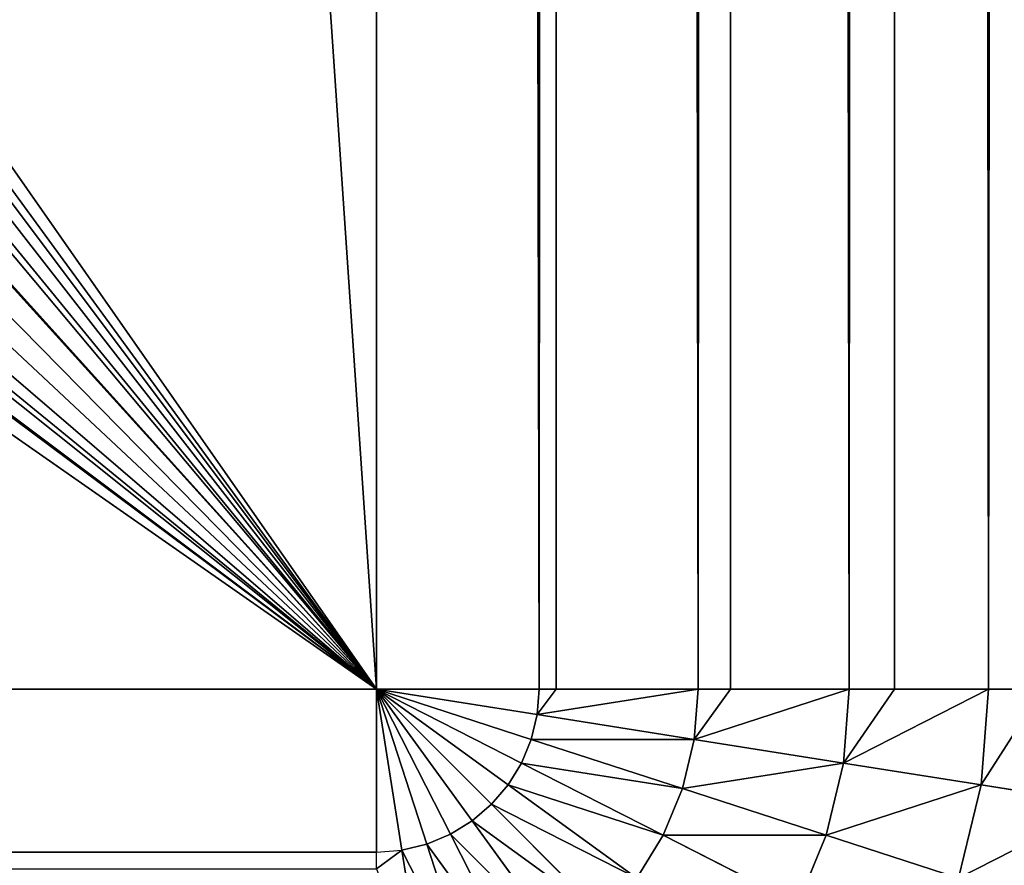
# Model space of a CAD drawing. Extents: x 0 to 700, y 0 to 509.
# Tile 155 of 243: x 692.46 to 697.19, y 4.98 to 9.04. Entities that reach past the tile are written whole.
import ezdxf

# ---------------------------------------------------------------- set-up
doc = ezdxf.new("R2010")
doc.units = 0
doc.header["$LTSCALE"] = 25.4
doc.layers.get('0').update_dxf_attribs({"linetype": 'CONTINUOUS'})

# ---------------------------------------------------------------- blocks, each defined once
blk = doc.blocks.new('5902539864168_-_S_STL')
at = {"color": 0}
for p, q in [((694.1707, 103, 503.2221), (5.8292, 103, 503.2221)), ((694.1707, 103, 503.2221), (5.8292, 103, 503.2221)), ((694.1707, 102.9384, 504.0046), (694.1707, 103, 503.2221)), ((694.1707, 103, 503.2221), (694.4125, 102.9384, 503.9663)), ((694.526, 102.9384, 503.9193), (694.1707, 103, 503.2221)), ((694.1707, 103, 503.2221), (694.9149, 102.9384, 503.4639)), ((694.9436, 102.9384, 503.3445), (694.1707, 103, 503.2221)), ((694.1707, 103, 503.2221), (694.9149, 102.9384, 503.4639)), ((694.1707, 103, 503.2221), (694.868, 102.9384, 503.5773)), ((694.9532, 102.9384, 503.2221), (694.1707, 103, 503.2221)), ((694.9436, 102.9384, 503.3445), (694.1707, 103, 503.2221)), ((694.1707, 102.9384, 504.0046), (694.1707, 103, 503.2221)), ((694.2932, 102.9384, 503.995), (694.1707, 103, 503.2221)), ((694.1707, 103, 503.2221), (694.4125, 102.9384, 503.9663)), ((694.2932, 102.9384, 503.995), (694.1707, 103, 503.2221)), ((694.1707, 103, 503.2221), (694.868, 102.9384, 503.5773)), ((694.1707, 103, 503.2221), (694.8038, 102.9384, 503.682)), ((694.1707, 103, 503.2221), (694.8038, 102.9384, 503.682)), ((694.1707, 103, 503.2221), (694.7241, 102.9384, 503.7754)), ((694.1707, 103, 503.2221), (694.7241, 102.9384, 503.7754)), ((694.1707, 103, 503.2221), (694.6307, 102.9384, 503.8551)), ((694.1707, 103, 503.2221), (694.6307, 102.9384, 503.8551)), ((694.526, 102.9384, 503.9193), (694.1707, 103, 503.2221)), ((694.1707, 103, 89.0513), (694.9532, 102.9384, 503.2221)), ((694.1707, 103, 89.0513), (694.9532, 102.9384, 503.2221)), ((694.1707, 103, 89.0513), (694.1707, 103, 503.2221)), ((694.9532, 102.9384, 503.2221), (694.1707, 103, 503.2221)), ((694.1707, 103, 89.0513), (694.1707, 103, 503.2221)), ((694.1707, 102.9384, 504.0046), (5.8292, 102.9384, 504.0046)), ((694.1707, 102.9384, 504.0046), (5.8292, 102.9384, 504.0046)), ((694.1707, 102.9249, 504.0855), (694.1707, 102.9384, 504.0046)), ((694.1707, 102.9384, 504.0046), (694.2932, 102.9384, 503.995)), ((694.1707, 102.9249, 504.0855), (694.2932, 102.9384, 503.995)), ((694.2932, 102.9384, 503.995), (694.4125, 102.9384, 503.9663)), ((694.2932, 102.9384, 503.995), (694.4125, 102.9384, 503.9663)), ((694.2932, 102.9384, 503.995), (694.4125, 102.7551, 504.7487)), ((694.2932, 102.9384, 503.995), (694.4125, 102.7551, 504.7487)), ((694.4125, 102.9384, 503.9663), (694.526, 102.9384, 503.9193)), ((694.4125, 102.9384, 503.9663), (694.526, 102.9384, 503.9193)), ((694.4125, 102.9384, 503.9663), (694.6484, 102.7551, 504.6921)), ((694.4125, 102.9384, 503.9663), (694.6484, 102.7551, 504.6921)), ((694.6307, 102.9384, 503.8551), (694.526, 102.9384, 503.9193)), ((694.526, 102.9384, 503.9193), (694.8725, 102.7551, 504.5993)), ((694.526, 102.9384, 503.9193), (694.8725, 102.7551, 504.5993)), ((694.6307, 102.9384, 503.8551), (694.526, 102.9384, 503.9193)), ((694.6307, 102.9384, 503.8551), (695.0793, 102.7551, 504.4726)), ((694.7241, 102.9384, 503.7754), (694.6307, 102.9384, 503.8551)), ((694.6307, 102.9384, 503.8551), (695.0793, 102.7551, 504.4726)), ((694.7241, 102.9384, 503.7754), (694.6307, 102.9384, 503.8551)), ((694.8038, 102.9384, 503.682), (694.7241, 102.9384, 503.7754)), ((694.7241, 102.9384, 503.7754), (695.2637, 102.7551, 504.3151)), ((694.8038, 102.9384, 503.682), (694.7241, 102.9384, 503.7754)), ((694.7241, 102.9384, 503.7754), (695.2637, 102.7551, 504.3151)), ((694.868, 102.9384, 503.5773), (694.8038, 102.9384, 503.682)), ((694.8038, 102.9384, 503.682), (695.4213, 102.7551, 504.1306)), ((694.868, 102.9384, 503.5773), (694.8038, 102.9384, 503.682)), ((694.8038, 102.9384, 503.682), (695.4213, 102.7551, 504.1306)), ((694.868, 102.9384, 503.5773), (694.9149, 102.9384, 503.4639)), ((694.868, 102.9384, 503.5773), (694.9149, 102.9384, 503.4639)), ((694.868, 102.9384, 503.5773), (695.548, 102.7551, 503.9238)), ((694.868, 102.9384, 503.5773), (695.548, 102.7551, 503.9238)), ((694.9149, 102.9384, 503.4639), (694.9436, 102.9384, 503.3445)), ((695.6408, 102.7551, 503.6997), (694.9149, 102.9384, 503.4639)), ((694.9149, 102.9384, 503.4639), (694.9436, 102.9384, 503.3445)), ((695.6408, 102.7551, 503.6997), (694.9149, 102.9384, 503.4639)), ((695.6974, 102.7551, 503.4639), (694.9436, 102.9384, 503.3445)), ((695.6974, 102.7551, 503.4639), (694.9436, 102.9384, 503.3445)), ((695.7164, 102.7551, 503.2221), (694.9436, 102.9384, 503.3445)), ((695.7164, 102.7551, 503.2221), (694.9436, 102.9384, 503.3445)), ((694.9436, 102.9384, 503.3445), (695.0342, 102.9249, 503.2221)), ((694.9532, 102.9384, 503.2221), (694.9436, 102.9384, 503.3445)), ((695.0342, 102.9249, 89.0513), (694.9532, 102.9384, 503.2221)), ((695.0342, 102.9249, 503.2221), (694.9532, 102.9384, 503.2221)), ((695.0342, 102.9249, 89.0513), (694.9532, 102.9384, 503.2221)), ((695.7164, 102.7551, 503.2221), (695.0342, 102.9249, 503.2221)), ((695.0342, 102.9249, 89.0513), (695.7164, 102.7551, 503.2221)), ((695.0342, 102.9249, 89.0513), (695.7164, 102.7551, 503.2221)), ((695.0342, 102.9249, 89.0513), (695.0342, 102.9249, 503.2221)), ((695.7164, 102.7551, 503.2221), (695.0342, 102.9249, 503.2221)), ((695.0342, 102.9249, 89.0513), (695.0342, 102.9249, 503.2221)), ((695.548, 102.7551, 503.9238), (695.4213, 102.7551, 504.1306)), ((695.548, 102.7551, 503.9238), (695.4213, 102.7551, 504.1306)), ((695.6408, 102.7551, 503.6997), (695.548, 102.7551, 503.9238)), ((695.6408, 102.7551, 503.6997), (695.548, 102.7551, 503.9238)), ((695.548, 102.7551, 503.9238), (696.194, 102.4546, 504.253)), ((695.548, 102.7551, 503.9238), (696.194, 102.4546, 504.253)), ((695.6974, 102.7551, 503.4639), (695.6408, 102.7551, 503.6997)), ((695.6408, 102.7551, 503.6997), (696.3304, 102.4546, 503.9238)), ((695.6974, 102.7551, 503.4639), (695.6408, 102.7551, 503.6997)), ((695.6408, 102.7551, 503.6997), (696.3304, 102.4546, 503.9238)), ((696.4136, 102.4546, 503.5773), (695.6974, 102.7551, 503.4639)), ((695.6974, 102.7551, 503.4639), (695.7164, 102.7551, 503.2221)), ((696.4416, 102.4546, 503.2221), (695.6974, 102.7551, 503.4639)), ((696.4136, 102.4546, 503.5773), (695.6974, 102.7551, 503.4639)), ((696.4416, 102.4546, 503.2221), (695.6974, 102.7551, 503.4639)), ((695.8718, 102.7018, 503.2221), (695.6974, 102.7551, 503.4639)), ((695.8718, 102.7018, 503.2221), (695.6974, 102.7551, 503.4639)), ((695.6974, 102.7551, 503.4639), (695.7164, 102.7551, 503.2221)), ((695.8718, 102.7018, 503.2221), (695.7164, 102.7551, 503.2221)), ((695.8718, 102.7018, 89.0513), (695.7164, 102.7551, 503.2221)), ((695.8718, 102.7018, 503.2221), (695.7164, 102.7551, 503.2221)), ((695.8718, 102.7018, 89.0513), (695.7164, 102.7551, 503.2221)), ((696.4416, 102.4546, 503.2221), (695.8718, 102.7018, 503.2221)), ((695.8718, 102.7018, 89.0513), (696.4416, 102.4546, 503.2221)), ((695.8718, 102.7018, 89.0513), (696.4416, 102.4546, 503.2221)), ((695.8718, 102.7018, 89.0513), (695.8718, 102.7018, 503.2221)), ((696.4416, 102.4546, 503.2221), (695.8718, 102.7018, 503.2221)), ((695.8718, 102.7018, 89.0513), (695.8718, 102.7018, 503.2221)), ((696.3304, 102.4546, 503.9238), (696.194, 102.4546, 504.253)), ((696.3304, 102.4546, 503.9238), (696.194, 102.4546, 504.253)), ((696.4136, 102.4546, 503.5773), (696.3304, 102.4546, 503.9238)), ((696.4136, 102.4546, 503.5773), (696.3304, 102.4546, 503.9238)), ((696.3304, 102.4546, 503.9238), (696.9668, 102.0443, 504.1306)), ((696.3304, 102.4546, 503.9238), (696.9668, 102.0443, 504.1306)), ((697.1107, 102.0443, 503.2221), (696.4136, 102.4546, 503.5773)), ((696.4136, 102.4546, 503.5773), (697.0745, 102.0443, 503.682)), ((696.4136, 102.4546, 503.5773), (697.0745, 102.0443, 503.682)), ((696.6581, 102.3374, 503.2221), (696.4136, 102.4546, 503.5773)), ((697.1107, 102.0443, 503.2221), (696.4136, 102.4546, 503.5773)), ((696.6581, 102.3374, 503.2221), (696.4136, 102.4546, 503.5773)), ((696.4416, 102.4546, 503.2221), (696.4136, 102.4546, 503.5773)), ((696.4416, 102.4546, 503.2221), (696.4136, 102.4546, 503.5773)), ((696.6581, 102.3374, 503.2221), (696.4416, 102.4546, 503.2221)), ((696.6581, 102.3374, 89.0513), (696.4416, 102.4546, 503.2221)), ((696.6581, 102.3374, 503.2221), (696.4416, 102.4546, 503.2221)), ((696.6581, 102.3374, 89.0513), (696.4416, 102.4546, 503.2221)), ((697.1107, 102.0443, 503.2221), (696.6581, 102.3374, 503.2221)), ((696.6581, 102.3374, 89.0513), (697.1107, 102.0443, 503.2221)), ((696.6581, 102.3374, 89.0513), (697.1107, 102.0443, 503.2221)), ((696.6581, 102.3374, 89.0513), (696.6581, 102.3374, 503.2221)), ((697.1107, 102.0443, 503.2221), (696.6581, 102.3374, 503.2221)), ((696.6581, 102.3374, 89.0513), (696.6581, 102.3374, 503.2221)), ((697.0745, 102.0443, 503.682), (696.9668, 102.0443, 504.1306)), ((697.0745, 102.0443, 503.682), (696.9668, 102.0443, 504.1306)), ((697.1107, 102.0443, 503.2221), (697.0745, 102.0443, 503.682)), ((697.0745, 102.0443, 503.682), (697.3698, 101.8427, 503.2221)), ((697.1107, 102.0443, 503.2221), (697.0745, 102.0443, 503.682)), ((697.0745, 102.0443, 503.682), (697.3698, 101.8427, 503.2221)), ((697.0745, 102.0443, 503.682), (697.6639, 101.5344, 503.7753)), ((697.0745, 102.0443, 503.682), (697.6639, 101.5344, 503.7753)), ((697.3698, 101.8427, 503.2221), (697.1107, 102.0443, 503.2221)), ((697.3698, 101.8427, 89.0513), (697.1107, 102.0443, 503.2221)), ((697.3698, 101.8427, 503.2221), (697.1107, 102.0443, 503.2221)), ((697.3698, 101.8427, 89.0513), (697.1107, 102.0443, 503.2221))]:
    blk.add_line(p, q, dxfattribs=at)
mesh = blk.add_polyface(dxfattribs=at)
corners = [(5.8292, 102.9384, 504.0046), (694.1707, 103, 503.2221), (5.8292, 103, 503.2221), (694.1707, 102.9384, 504.0046)]
mesh.append_faces([[corners[k] for k in face] for face in [(0, 1, 2), (1, 0, 3)]], dxfattribs={"vtx0": -1, "color": 0})
mesh = blk.add_polyface(dxfattribs=at)
corners = [(5.8292, 103, 89.0513), (350, 103, 116.5513), (694.1707, 103, 89.0513), (346.9612, 103, 116.8172), (35.4535, 103, 184.6354), (33.7016, 103, 185.0729), (32.1062, 103, 185.7495), (30.7018, 103, 186.6255), (29.4424, 103, 187.7283), (28.4097, 103, 188.9963), (27.6463, 103, 190.3453), (27.1371, 103, 191.7417), (26.8672, 103, 193.162), (5.8292, 103, 503.2221), (344.0146, 103, 117.6067), (341.25, 103, 118.8959), (338.7512, 103, 120.6456), (336.5942, 103, 122.8026), (334.8445, 103, 125.3013), (333.5554, 103, 128.066), (332.7659, 103, 131.0125), (332.5, 103, 134.0513), (332.7659, 103, 137.0902), (333.5554, 103, 140.0367), (334.8445, 103, 142.8013), (336.5942, 103, 145.3001), (338.7512, 103, 147.4571), (341.25, 103, 149.2068), (344.0146, 103, 150.496), (346.9612, 103, 151.2855), (350, 103, 151.5513), (37.442, 103, 184.4697), (26.8146, 103, 194.1381), (26.8146, 103, 473.1736), (26.9551, 103, 474.8753), (26.9811, 103, 475.0224), (27.3125, 103, 476.3089), (27.4753, 103, 476.7559), (27.8568, 103, 477.5931), (28.651, 103, 478.8429), (29.5798, 103, 479.868), (30.6657, 103, 480.7268), (30.7295, 103, 480.7689), (31.8807, 103, 481.4002), (32.2955, 103, 481.576), (33.2209, 103, 481.8849), (34.0289, 103, 482.0703), (34.6826, 103, 482.1682), (35.8777, 103, 482.2367), (664.1223, 103, 482.2367), (673.1854, 103, 194.1381), (694.1707, 103, 503.2221), (673.0914, 103, 192.8347), (672.7317, 103, 191.3065), (672.1177, 103, 189.8691), (671.2672, 103, 188.5502), (670.1917, 103, 187.3684), (669.8016, 103, 187.0227), (668.4412, 103, 186.0551), (666.9005, 103, 185.294), (665.2044, 103, 184.7658), (353.0388, 103, 116.8172), (355.9854, 103, 117.6067), (358.75, 103, 118.8959), (361.2488, 103, 120.6456), (363.4058, 103, 122.8026), (365.1554, 103, 125.3013), (366.4446, 103, 128.066), (367.2341, 103, 131.0125), (367.5, 103, 134.0513), (367.2341, 103, 137.0902), (366.4446, 103, 140.0367), (663.399, 103, 184.499), (365.1554, 103, 142.8013), (363.4058, 103, 145.3001), (361.2488, 103, 147.4571), (358.75, 103, 149.2068), (355.9854, 103, 150.496), (353.0388, 103, 151.2855), (662.558, 103, 184.4697), (673.1854, 103, 473.1736), (673.1169, 103, 474.3688), (673.0189, 103, 475.0224), (672.8336, 103, 475.8304), (672.5247, 103, 476.7559), (672.3489, 103, 477.1706), (671.7175, 103, 478.3218), (671.6755, 103, 478.3857), (670.8167, 103, 479.4716), (669.7916, 103, 480.4003), (668.5418, 103, 481.1945), (667.7045, 103, 481.576), (667.2576, 103, 481.7388), (665.9711, 103, 482.0703), (665.8239, 103, 482.0962)]
mesh.append_faces([[corners[k] for k in face] for face in [(0, 1, 2), (1, 0, 3), (4, 0, 5), (5, 0, 6), (6, 0, 7), (7, 0, 8), (8, 0, 9), (9, 0, 10), (10, 0, 11), (11, 0, 12), (3, 4, 14), (14, 4, 15), (15, 4, 16), (16, 4, 17), (17, 4, 18), (18, 4, 19), (19, 4, 20), (20, 4, 21), (21, 4, 22), (22, 4, 23), (23, 4, 24), (24, 4, 25), (25, 4, 26), (26, 4, 27), (27, 4, 28), (28, 4, 29), (29, 4, 30), (12, 13, 32), (32, 13, 33), (33, 13, 34), (34, 13, 35), (35, 13, 36), (36, 13, 37), (37, 13, 38), (38, 13, 39), (39, 13, 40), (40, 13, 41), (41, 13, 42), (42, 13, 43), (43, 13, 44), (44, 13, 45), (45, 13, 46), (46, 13, 47), (47, 13, 48), (48, 13, 49), (2, 50, 51), (50, 2, 52), (52, 2, 53), (53, 2, 54), (54, 2, 55), (55, 2, 56), (56, 2, 57), (57, 2, 58), (58, 2, 59), (59, 2, 60), (61, 2, 1), (60, 71, 72), (72, 30, 79), (79, 30, 31), (51, 49, 13)]], dxfattribs={"vtx0": -1, "vtx1": -1, "color": 0})
mesh.append_faces([[corners[k] for k in face] for face in [(3, 0, 4), (60, 2, 61)]], dxfattribs={"vtx0": -1, "vtx1": -1, "vtx2": -1, "color": 0})
mesh.append_faces([[corners[k] for k in face] for face in [(12, 0, 13), (30, 4, 31), (60, 61, 62), (60, 62, 63), (60, 63, 64), (60, 64, 65), (60, 65, 66), (60, 66, 67), (60, 67, 68), (60, 68, 69), (60, 69, 70), (60, 70, 71), (72, 71, 73), (72, 73, 74), (72, 74, 75), (72, 75, 76), (72, 76, 77), (72, 77, 78), (72, 78, 30), (51, 50, 80), (51, 80, 81), (51, 81, 82), (51, 82, 83), (51, 83, 84), (51, 84, 85), (51, 85, 86), (51, 86, 87), (51, 87, 88), (51, 88, 89), (51, 89, 90), (51, 90, 91), (51, 91, 92), (51, 92, 93), (51, 93, 94), (51, 94, 49)]], dxfattribs={"vtx0": -1, "vtx2": -1, "color": 0})
mesh = blk.add_polyface(dxfattribs=at)
corners = [(694.4125, 102.9384, 503.9663), (694.526, 102.9384, 503.9193), (694.1707, 103, 503.2221)]
mesh.append_faces([[corners[k] for k in face] for face in [(0, 1, 2)]], dxfattribs={"color": 0})
mesh = blk.add_polyface(dxfattribs=at)
corners = [(694.9149, 102.9384, 503.4639), (694.9436, 102.9384, 503.3445), (694.1707, 103, 503.2221)]
mesh.append_faces([[corners[k] for k in face] for face in [(0, 1, 2)]], dxfattribs={"color": 0})
mesh = blk.add_polyface(dxfattribs=at)
corners = [(694.868, 102.9384, 503.5773), (694.9149, 102.9384, 503.4639), (694.1707, 103, 503.2221)]
mesh.append_faces([[corners[k] for k in face] for face in [(0, 1, 2)]], dxfattribs={"color": 0})
mesh = blk.add_polyface(dxfattribs=at)
corners = [(694.9436, 102.9384, 503.3445), (694.9532, 102.9384, 503.2221), (694.1707, 103, 503.2221)]
mesh.append_faces([[corners[k] for k in face] for face in [(0, 1, 2)]], dxfattribs={"color": 0})
mesh = blk.add_polyface(dxfattribs=at)
corners = [(694.1707, 102.9384, 504.0046), (694.2932, 102.9384, 503.995), (694.1707, 103, 503.2221)]
mesh.append_faces([[corners[k] for k in face] for face in [(0, 1, 2)]], dxfattribs={"color": 0})
mesh = blk.add_polyface(dxfattribs=at)
corners = [(694.2932, 102.9384, 503.995), (694.4125, 102.9384, 503.9663), (694.1707, 103, 503.2221)]
mesh.append_faces([[corners[k] for k in face] for face in [(0, 1, 2)]], dxfattribs={"color": 0})
mesh = blk.add_polyface(dxfattribs=at)
corners = [(694.8038, 102.9384, 503.682), (694.868, 102.9384, 503.5773), (694.1707, 103, 503.2221)]
mesh.append_faces([[corners[k] for k in face] for face in [(0, 1, 2)]], dxfattribs={"color": 0})
mesh = blk.add_polyface(dxfattribs=at)
corners = [(694.7241, 102.9384, 503.7754), (694.8038, 102.9384, 503.682), (694.1707, 103, 503.2221)]
mesh.append_faces([[corners[k] for k in face] for face in [(0, 1, 2)]], dxfattribs={"color": 0})
mesh = blk.add_polyface(dxfattribs=at)
corners = [(694.6307, 102.9384, 503.8551), (694.7241, 102.9384, 503.7754), (694.1707, 103, 503.2221)]
mesh.append_faces([[corners[k] for k in face] for face in [(0, 1, 2)]], dxfattribs={"color": 0})
mesh = blk.add_polyface(dxfattribs=at)
corners = [(694.526, 102.9384, 503.9193), (694.6307, 102.9384, 503.8551), (694.1707, 103, 503.2221)]
mesh.append_faces([[corners[k] for k in face] for face in [(0, 1, 2)]], dxfattribs={"color": 0})
mesh = blk.add_polyface(dxfattribs=at)
corners = [(694.9532, 102.9384, 503.2221), (695.0342, 102.9249, 89.0513), (694.1707, 103, 89.0513)]
mesh.append_faces([[corners[k] for k in face] for face in [(0, 1, 2)]], dxfattribs={"color": 0})
mesh = blk.add_polyface(dxfattribs=at)
corners = [(694.9532, 102.9384, 503.2221), (694.1707, 103, 89.0513), (694.1707, 103, 503.2221)]
mesh.append_faces([[corners[k] for k in face] for face in [(0, 1, 2)]], dxfattribs={"color": 0})
mesh = blk.add_polyface(dxfattribs=at)
corners = [(5.8292, 102.9249, 504.0855), (694.1707, 102.9384, 504.0046), (5.8292, 102.9384, 504.0046), (694.1707, 102.9249, 504.0855)]
mesh.append_faces([[corners[k] for k in face] for face in [(0, 1, 2), (1, 0, 3)]], dxfattribs={"vtx0": -1, "color": 0})
mesh = blk.add_polyface(dxfattribs=at)
corners = [(694.4125, 102.7551, 504.7487), (694.2932, 102.9384, 503.995), (694.1707, 102.9249, 504.0855)]
mesh.append_faces([[corners[k] for k in face] for face in [(0, 1, 2)]], dxfattribs={"color": 0})
mesh = blk.add_polyface(dxfattribs=at)
corners = [(694.2932, 102.9384, 503.995), (694.6484, 102.7551, 504.6921), (694.4125, 102.9384, 503.9663), (694.4125, 102.7551, 504.7487)]
mesh.append_faces([[corners[k] for k in face] for face in [(0, 1, 2), (1, 0, 3)]], dxfattribs={"vtx0": -1, "color": 0})
mesh = blk.add_polyface(dxfattribs=at)
corners = [(694.4125, 102.9384, 503.9663), (694.8725, 102.7551, 504.5993), (694.526, 102.9384, 503.9193), (694.6484, 102.7551, 504.6921)]
mesh.append_faces([[corners[k] for k in face] for face in [(0, 1, 2), (1, 0, 3)]], dxfattribs={"vtx0": -1, "color": 0})
mesh = blk.add_polyface(dxfattribs=at)
corners = [(694.526, 102.9384, 503.9193), (695.0793, 102.7551, 504.4726), (694.6307, 102.9384, 503.8551), (694.8725, 102.7551, 504.5993)]
mesh.append_faces([[corners[k] for k in face] for face in [(0, 1, 2), (1, 0, 3)]], dxfattribs={"vtx0": -1, "color": 0})
mesh = blk.add_polyface(dxfattribs=at)
corners = [(694.6307, 102.9384, 503.8551), (695.2637, 102.7551, 504.3151), (694.7241, 102.9384, 503.7754), (695.0793, 102.7551, 504.4726)]
mesh.append_faces([[corners[k] for k in face] for face in [(0, 1, 2), (1, 0, 3)]], dxfattribs={"vtx0": -1, "color": 0})
mesh = blk.add_polyface(dxfattribs=at)
corners = [(694.7241, 102.9384, 503.7754), (695.4213, 102.7551, 504.1306), (694.8038, 102.9384, 503.682), (695.2637, 102.7551, 504.3151)]
mesh.append_faces([[corners[k] for k in face] for face in [(0, 1, 2), (1, 0, 3)]], dxfattribs={"vtx0": -1, "color": 0})
mesh = blk.add_polyface(dxfattribs=at)
corners = [(694.8038, 102.9384, 503.682), (695.548, 102.7551, 503.9238), (694.868, 102.9384, 503.5773), (695.4213, 102.7551, 504.1306)]
mesh.append_faces([[corners[k] for k in face] for face in [(0, 1, 2), (1, 0, 3)]], dxfattribs={"vtx0": -1, "color": 0})
mesh = blk.add_polyface(dxfattribs=at)
corners = [(694.868, 102.9384, 503.5773), (695.6408, 102.7551, 503.6997), (694.9149, 102.9384, 503.4639), (695.548, 102.7551, 503.9238)]
mesh.append_faces([[corners[k] for k in face] for face in [(0, 1, 2), (1, 0, 3)]], dxfattribs={"vtx0": -1, "color": 0})
mesh = blk.add_polyface(dxfattribs=at)
corners = [(694.9149, 102.9384, 503.4639), (695.6974, 102.7551, 503.4639), (694.9436, 102.9384, 503.3445), (695.6408, 102.7551, 503.6997)]
mesh.append_faces([[corners[k] for k in face] for face in [(0, 1, 2), (1, 0, 3)]], dxfattribs={"vtx0": -1, "color": 0})
mesh = blk.add_polyface(dxfattribs=at)
corners = [(695.6974, 102.7551, 503.4639), (695.7164, 102.7551, 503.2221), (694.9436, 102.9384, 503.3445)]
mesh.append_faces([[corners[k] for k in face] for face in [(0, 1, 2)]], dxfattribs={"color": 0})
mesh = blk.add_polyface(dxfattribs=at)
corners = [(694.9436, 102.9384, 503.3445), (695.7164, 102.7551, 503.2221), (695.0342, 102.9249, 503.2221)]
mesh.append_faces([[corners[k] for k in face] for face in [(0, 1, 2)]], dxfattribs={"color": 0})
mesh = blk.add_polyface(dxfattribs=at)
corners = [(695.0342, 102.9249, 503.2221), (695.0342, 102.9249, 89.0513), (694.9532, 102.9384, 503.2221)]
mesh.append_faces([[corners[k] for k in face] for face in [(0, 1, 2)]], dxfattribs={"color": 0})
mesh = blk.add_polyface(dxfattribs=at)
corners = [(695.7164, 102.7551, 503.2221), (695.8718, 102.7018, 89.0513), (695.0342, 102.9249, 89.0513)]
mesh.append_faces([[corners[k] for k in face] for face in [(0, 1, 2)]], dxfattribs={"color": 0})
mesh = blk.add_polyface(dxfattribs=at)
corners = [(695.7164, 102.7551, 503.2221), (695.0342, 102.9249, 89.0513), (695.0342, 102.9249, 503.2221)]
mesh.append_faces([[corners[k] for k in face] for face in [(0, 1, 2)]], dxfattribs={"color": 0})
mesh = blk.add_polyface(dxfattribs=at)
corners = [(695.4213, 102.7551, 504.1306), (696.194, 102.4546, 504.253), (695.548, 102.7551, 503.9238), (696.0079, 102.4546, 504.5569)]
mesh.append_faces([[corners[k] for k in face] for face in [(0, 1, 2), (1, 0, 3)]], dxfattribs={"vtx0": -1, "color": 0})
mesh = blk.add_polyface(dxfattribs=at)
corners = [(695.548, 102.7551, 503.9238), (696.3304, 102.4546, 503.9238), (695.6408, 102.7551, 503.6997), (696.194, 102.4546, 504.253)]
mesh.append_faces([[corners[k] for k in face] for face in [(0, 1, 2), (1, 0, 3)]], dxfattribs={"vtx0": -1, "color": 0})
mesh = blk.add_polyface(dxfattribs=at)
corners = [(695.6408, 102.7551, 503.6997), (696.4136, 102.4546, 503.5773), (695.6974, 102.7551, 503.4639), (696.3304, 102.4546, 503.9238)]
mesh.append_faces([[corners[k] for k in face] for face in [(0, 1, 2), (1, 0, 3)]], dxfattribs={"vtx0": -1, "color": 0})
mesh = blk.add_polyface(dxfattribs=at)
corners = [(696.4136, 102.4546, 503.5773), (696.4416, 102.4546, 503.2221), (695.6974, 102.7551, 503.4639)]
mesh.append_faces([[corners[k] for k in face] for face in [(0, 1, 2)]], dxfattribs={"color": 0})
mesh = blk.add_polyface(dxfattribs=at)
corners = [(695.6974, 102.7551, 503.4639), (696.4416, 102.4546, 503.2221), (695.8718, 102.7018, 503.2221)]
mesh.append_faces([[corners[k] for k in face] for face in [(0, 1, 2)]], dxfattribs={"color": 0})
mesh = blk.add_polyface(dxfattribs=at)
corners = [(695.6974, 102.7551, 503.4639), (695.8718, 102.7018, 503.2221), (695.7164, 102.7551, 503.2221)]
mesh.append_faces([[corners[k] for k in face] for face in [(0, 1, 2)]], dxfattribs={"color": 0})
mesh = blk.add_polyface(dxfattribs=at)
corners = [(695.8718, 102.7018, 503.2221), (695.8718, 102.7018, 89.0513), (695.7164, 102.7551, 503.2221)]
mesh.append_faces([[corners[k] for k in face] for face in [(0, 1, 2)]], dxfattribs={"color": 0})
mesh = blk.add_polyface(dxfattribs=at)
corners = [(696.4416, 102.4546, 503.2221), (696.6581, 102.3374, 89.0513), (695.8718, 102.7018, 89.0513)]
mesh.append_faces([[corners[k] for k in face] for face in [(0, 1, 2)]], dxfattribs={"color": 0})
mesh = blk.add_polyface(dxfattribs=at)
corners = [(696.4416, 102.4546, 503.2221), (695.8718, 102.7018, 89.0513), (695.8718, 102.7018, 503.2221)]
mesh.append_faces([[corners[k] for k in face] for face in [(0, 1, 2)]], dxfattribs={"color": 0})
mesh = blk.add_polyface(dxfattribs=at)
corners = [(696.194, 102.4546, 504.253), (696.9668, 102.0443, 504.1306), (696.3304, 102.4546, 503.9238), (696.7903, 102.0443, 504.5568)]
mesh.append_faces([[corners[k] for k in face] for face in [(0, 1, 2), (1, 0, 3)]], dxfattribs={"vtx0": -1, "color": 0})
mesh = blk.add_polyface(dxfattribs=at)
corners = [(696.3304, 102.4546, 503.9238), (697.0745, 102.0443, 503.682), (696.4136, 102.4546, 503.5773), (696.9668, 102.0443, 504.1306)]
mesh.append_faces([[corners[k] for k in face] for face in [(0, 1, 2), (1, 0, 3)]], dxfattribs={"vtx0": -1, "color": 0})
mesh = blk.add_polyface(dxfattribs=at)
corners = [(697.0745, 102.0443, 503.682), (697.1107, 102.0443, 503.2221), (696.4136, 102.4546, 503.5773)]
mesh.append_faces([[corners[k] for k in face] for face in [(0, 1, 2)]], dxfattribs={"color": 0})
mesh = blk.add_polyface(dxfattribs=at)
corners = [(696.4136, 102.4546, 503.5773), (697.1107, 102.0443, 503.2221), (696.6581, 102.3374, 503.2221)]
mesh.append_faces([[corners[k] for k in face] for face in [(0, 1, 2)]], dxfattribs={"color": 0})
mesh = blk.add_polyface(dxfattribs=at)
corners = [(696.4136, 102.4546, 503.5773), (696.6581, 102.3374, 503.2221), (696.4416, 102.4546, 503.2221)]
mesh.append_faces([[corners[k] for k in face] for face in [(0, 1, 2)]], dxfattribs={"color": 0})
mesh = blk.add_polyface(dxfattribs=at)
corners = [(696.6581, 102.3374, 503.2221), (696.6581, 102.3374, 89.0513), (696.4416, 102.4546, 503.2221)]
mesh.append_faces([[corners[k] for k in face] for face in [(0, 1, 2)]], dxfattribs={"color": 0})
mesh = blk.add_polyface(dxfattribs=at)
corners = [(697.1107, 102.0443, 503.2221), (697.3698, 101.8427, 89.0513), (696.6581, 102.3374, 89.0513)]
mesh.append_faces([[corners[k] for k in face] for face in [(0, 1, 2)]], dxfattribs={"color": 0})
mesh = blk.add_polyface(dxfattribs=at)
corners = [(697.1107, 102.0443, 503.2221), (696.6581, 102.3374, 89.0513), (696.6581, 102.3374, 503.2221)]
mesh.append_faces([[corners[k] for k in face] for face in [(0, 1, 2)]], dxfattribs={"color": 0})
mesh = blk.add_polyface(dxfattribs=at)
corners = [(696.9668, 102.0443, 504.1306), (697.6639, 101.5344, 503.7753), (697.0745, 102.0443, 503.682), (697.5343, 101.5344, 504.315)]
mesh.append_faces([[corners[k] for k in face] for face in [(0, 1, 2), (1, 0, 3)]], dxfattribs={"vtx0": -1, "color": 0})
mesh = blk.add_polyface(dxfattribs=at)
corners = [(697.0745, 102.0443, 503.682), (697.3698, 101.8427, 503.2221), (697.1107, 102.0443, 503.2221)]
mesh.append_faces([[corners[k] for k in face] for face in [(0, 1, 2)]], dxfattribs={"color": 0})
mesh = blk.add_polyface(dxfattribs=at)
corners = [(697.6639, 101.5344, 503.7753), (697.3698, 101.8427, 503.2221), (697.0745, 102.0443, 503.682)]
mesh.append_faces([[corners[k] for k in face] for face in [(0, 1, 2)]], dxfattribs={"color": 0})
mesh = blk.add_polyface(dxfattribs=at)
corners = [(697.3698, 101.8427, 503.2221), (697.3698, 101.8427, 89.0513), (697.1107, 102.0443, 503.2221)]
mesh.append_faces([[corners[k] for k in face] for face in [(0, 1, 2)]], dxfattribs={"color": 0})

msp = doc.modelspace()

# ---------------------------------------------------------------- block references
at = {"color": 254, "extrusion": (0, -1, 6.12323e-17)}
msp.add_blockref('5902539864168_-_S_STL', (0, 0, -509.0513), dxfattribs=at)

doc.saveas('drawing.dxf')
